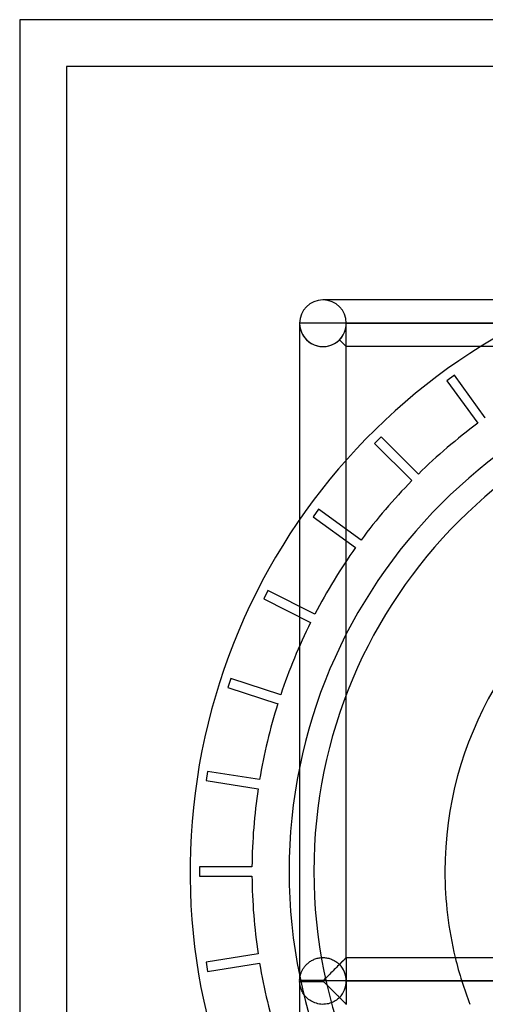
# Model space of a CAD drawing. Header units: millimetres. Extents: x -455 to 455, y -455 to 455.
# Tile 17 of 58: x -455 to -405, y 350 to 455. Entities that reach past the tile are written whole.
import ezdxf

# ---------------------------------------------------------------- set-up
doc = ezdxf.new("R2010")
doc.units = ezdxf.units.MM
doc.layers.add('MAIN-1', color=7, linetype='Continuous')
doc.layers.add('MAIN-2', color=7, linetype='Continuous')

msp = doc.modelspace()

# ---------------------------------------------------------------- linework, layer by layer
at = {"layer": 'MAIN-1'}
for p, q in [((455, 455), (-455, 455)), ((-455, 455), (-455, -455)), ((-387.29, 425), (-422.5, 425)), ((-425, 422.5), (-425, 352.15)), ((-422.5, 422.5), (-425, 422.5)), ((-420, 422.5), (-422.5, 422.5)), ((-420, 354.58), (-420, 422.5)), ((-420, 422.5), (-389.79, 422.5)), ((-389.79, 420), (-420, 420)), ((-420.32, 354.26), (-420.41, 354.17)), ((-420.24, 354.34), (-420.32, 354.26)), ((-420.17, 354.42), (-420.24, 354.34)), ((-420.11, 354.47), (-420.17, 354.42)), ((-420.06, 354.52), (-420.11, 354.47)), ((-420.03, 354.56), (-420.06, 354.52)), ((-420.01, 354.58), (-420.03, 354.56)), ((-420, 354.58), (-420.01, 354.58)), ((-420, 354.58), (-389.79, 354.58)), ((-421.41, 353.18), (-421.53, 353.06)), ((-421.29, 353.3), (-421.41, 353.18)), ((-421.17, 353.42), (-421.29, 353.3)), ((-421.05, 353.53), (-421.17, 353.42)), ((-420.93, 353.65), (-421.05, 353.53)), ((-420.82, 353.76), (-420.93, 353.65)), ((-420.71, 353.87), (-420.82, 353.76)), ((-420.61, 353.98), (-420.71, 353.87)), ((-420.51, 354.08), (-420.61, 353.98)), ((-420.41, 354.17), (-420.51, 354.08)), ((-422.5, 352.15), (-425, 352.15)), ((-422.39, 352.22), (-422.5, 352.15)), ((-422.5, 352.08), (-422.5, 352.15)), ((-422.29, 352.3), (-422.39, 352.22)), ((-422.2, 352.39), (-422.29, 352.3)), ((-422.1, 352.49), (-422.2, 352.39)), ((-421.99, 352.6), (-422.1, 352.49)), ((-421.88, 352.71), (-421.99, 352.6)), ((-421.76, 352.82), (-421.88, 352.71)), ((-421.65, 352.94), (-421.76, 352.82)), ((-421.53, 353.06), (-421.65, 352.94)), ((-425, 352.08), (-422.5, 352.08)), ((-425, 352.01), (-422.5, 352.01)), ((-425, 352.01), (-425, 211.32)), ((422.5, 352.08), (-422.5, 352.08)), ((-422.5, 352.01), (-422.5, 352.08)), ((-422.5, 352.01), (-422.43, 351.98)), ((-422.43, 351.98), (-422.37, 351.94)), ((-422.37, 351.94), (-422.32, 351.89)), ((-422.32, 351.89), (-422.27, 351.84)), ((-422.27, 351.84), (-422.21, 351.78)), ((-422.21, 351.78), (-422.15, 351.73)), ((-422.15, 351.73), (-422.09, 351.67)), ((-422.09, 351.67), (-422.03, 351.61)), ((-422.03, 351.61), (-421.97, 351.55)), ((-421.97, 351.55), (-421.91, 351.49)), ((-421.91, 351.49), (-421.84, 351.42)), ((-421.84, 351.42), (-421.77, 351.35)), ((-421.77, 351.35), (-421.71, 351.29)), ((-421.71, 351.29), (-421.64, 351.22)), ((-421.64, 351.22), (-421.57, 351.15)), ((-421.57, 351.15), (-421.51, 351.09)), ((-421.51, 351.09), (-421.44, 351.02)), ((-421.44, 351.02), (-421.37, 350.95)), ((-421.37, 350.95), (-421.3, 350.88)), ((-421.3, 350.88), (-421.23, 350.81)), ((-421.23, 350.81), (-421.16, 350.74)), ((-421.16, 350.74), (-421.09, 350.67)), ((-421.09, 350.67), (-421.03, 350.61)), ((-421.03, 350.61), (-420.96, 350.54)), ((-420.96, 350.54), (-420.89, 350.48)), ((-420.89, 350.48), (-420.83, 350.41)), ((-420.83, 350.41), (-420.77, 350.35)), ((-420.77, 350.35), (-420.7, 350.29)), ((-420.7, 350.29), (-420.64, 350.23)), ((-420.64, 350.23), (-420.58, 350.17)), ((-420.58, 350.17), (-420.53, 350.11)), ((-420.53, 350.11), (-420.47, 350.05)), ((-420.47, 350.05), (-420.41, 350)), ((-420.41, 350), (-420.36, 349.94)), ((-420.36, 349.94), (-420.31, 349.89)), ((-420.31, 349.89), (-420.26, 349.85)), ((-420.26, 349.85), (-420.22, 349.8)), ((-420.22, 349.8), (-420.18, 349.76)), ((-420.18, 349.76), (-420.14, 349.73)), ((-420.14, 349.73), (-420.11, 349.69)), ((-420.11, 349.69), (-420.08, 349.66)), ((-420.08, 349.66), (-420.06, 349.64)), ((-420.06, 349.64), (-420.04, 349.62)), ((-420.04, 349.62), (-420.02, 349.6)), ((-420.02, 349.6), (-420.01, 349.59)), ((-420.01, 349.59), (-420, 349.59)), ((-420, 349.59), (-420, 349.58))]:
    msp.add_line(p, q, dxfattribs=at)
for centre, radius, start, end in [((-422.5, 422.5), 2.5, 0, 180), ((-370.44, 363.81), 39, 119.747, 180), ((-370.44, 363.81), 39, 180, 193.6848), ((-422.5, 352.08), 2.5, 178.3794, 180), ((-422.5, 352.08), 2.5, 180, 181.6206)]:
    msp.add_arc(centre, radius, start, end, dxfattribs=at)
at = {"layer": 'MAIN-2'}
for p, q in [((-455, 455), (-455, 455)), ((-450, 450), (-450, -450)), ((450, 450), (-450, 450)), ((-450, 450), (-450, 450)), ((-425, 422.5), (-425, 422.5)), ((-425, 422.5), (-425, 422.5)), ((-425, 422.5), (-425, 422.5)), ((-420, 422.5), (-420, 422.5)), ((-420, 422.5), (-420, 422.5)), ((-420, 422.5), (-420, 422.5)), ((-420, 422.5), (-389.79, 422.5)), ((-389.79, 422.5), (-420, 422.5)), ((-389.79, 422.5), (-420, 422.5)), ((-420, 420), (-420.73, 420.73)), ((-420.73, 420.73), (-420, 420)), ((-420, 420), (-420.73, 420.73)), ((-420, 420), (-420.73, 420.73)), ((-408.42, 416.93), (-409.23, 416.34)), ((-405.11, 412.38), (-408.42, 416.93)), ((-408.42, 416.93), (-408.42, 416.93)), ((-409.23, 416.34), (-405.92, 411.79)), ((-409.23, 416.34), (-409.23, 416.34)), ((-405.11, 412.38), (-405.11, 412.38)), ((-405.92, 411.79), (-405.92, 411.79)), ((-416.26, 410.34), (-416.97, 409.63)), ((-412.28, 406.36), (-416.26, 410.34)), ((-416.26, 410.34), (-416.26, 410.34)), ((-416.97, 409.63), (-412.99, 405.65)), ((-416.97, 409.63), (-416.97, 409.63)), ((-412.28, 406.36), (-412.28, 406.36)), ((-412.99, 405.65), (-412.99, 405.65)), ((-422.97, 402.6), (-423.56, 401.79)), ((-423.56, 401.79), (-419.01, 398.48)), ((-423.56, 401.79), (-423.56, 401.79)), ((-418.42, 399.29), (-422.97, 402.6)), ((-422.97, 402.6), (-422.97, 402.6)), ((-419.01, 398.48), (-419.01, 398.48)), ((-418.42, 399.29), (-418.42, 399.29)), ((-428.4, 393.9), (-428.85, 393.01)), ((-423.38, 391.34), (-428.4, 393.9)), ((-428.4, 393.9), (-428.4, 393.9)), ((-428.85, 393.01), (-423.83, 390.45)), ((-428.85, 393.01), (-428.85, 393.01)), ((-423.38, 391.34), (-423.38, 391.34)), ((-423.83, 390.45), (-423.83, 390.45)), ((-432.39, 384.46), (-432.7, 383.51)), ((-427.03, 382.72), (-432.39, 384.46)), ((-432.39, 384.46), (-432.39, 384.46)), ((-432.7, 383.51), (-427.34, 381.77)), ((-432.7, 383.51), (-432.7, 383.51)), ((-427.03, 382.72), (-427.03, 382.72)), ((-427.34, 381.77), (-427.34, 381.77)), ((-434.86, 374.52), (-435.01, 373.53)), ((-429.3, 373.64), (-434.86, 374.52)), ((-434.86, 374.52), (-434.86, 374.52)), ((-435.01, 373.53), (-429.45, 372.65)), ((-435.01, 373.53), (-435.01, 373.53)), ((-429.3, 373.64), (-429.3, 373.64)), ((-429.45, 372.65), (-429.45, 372.65)), ((-430.11, 364.31), (-435.74, 364.31)), ((-435.74, 364.31), (-435.74, 363.31)), ((-435.74, 364.31), (-435.74, 364.31)), ((-430.11, 364.31), (-430.11, 364.31)), ((-409.44, 363.81), (-409.44, 363.81)), ((-435.74, 363.31), (-430.11, 363.31)), ((-435.74, 363.31), (-435.74, 363.31)), ((-430.11, 363.31), (-430.11, 363.31)), ((-429.45, 354.97), (-435.01, 354.09)), ((-429.45, 354.97), (-429.45, 354.97)), ((-423.9, 354.15), (-423.81, 354.21)), ((-423.81, 354.21), (-423.72, 354.26)), ((-423.72, 354.26), (-423.63, 354.31)), ((-423.63, 354.31), (-423.53, 354.36)), ((-423.53, 354.36), (-423.43, 354.4)), ((-423.43, 354.4), (-423.33, 354.44)), ((-423.33, 354.44), (-423.22, 354.48)), ((-423.22, 354.48), (-423.12, 354.51)), ((-423.12, 354.51), (-423.01, 354.53)), ((-423.01, 354.53), (-422.9, 354.55)), ((-422.9, 354.55), (-422.79, 354.57)), ((-422.79, 354.57), (-422.67, 354.58)), ((-422.67, 354.58), (-422.56, 354.58)), ((-422.56, 354.58), (-422.45, 354.58)), ((-422.45, 354.58), (-422.34, 354.58)), ((-422.34, 354.58), (-422.22, 354.57)), ((-422.22, 354.57), (-422.11, 354.55)), ((-422.11, 354.55), (-422, 354.53)), ((-422, 354.53), (-421.89, 354.51)), ((-421.89, 354.51), (-421.79, 354.48)), ((-421.79, 354.48), (-421.68, 354.45)), ((-421.68, 354.45), (-421.58, 354.41)), ((-421.58, 354.41), (-421.48, 354.36)), ((-421.48, 354.36), (-421.38, 354.32)), ((-421.38, 354.32), (-421.29, 354.27)), ((-421.29, 354.27), (-421.2, 354.22)), ((-421.2, 354.22), (-421.11, 354.16)), ((-420.43, 354.15), (-420.38, 354.21)), ((-420.38, 354.21), (-420.33, 354.26)), ((-420.33, 354.26), (-420.28, 354.31)), ((-420.28, 354.31), (-420.23, 354.35)), ((-420.23, 354.35), (-420.19, 354.4)), ((-420.19, 354.4), (-420.15, 354.43)), ((-420.15, 354.43), (-420.12, 354.47)), ((-420.12, 354.47), (-420.09, 354.5)), ((-420.09, 354.5), (-420.06, 354.52)), ((-420.06, 354.52), (-420.04, 354.55)), ((-420.04, 354.55), (-420.02, 354.56)), ((-420.02, 354.56), (-420.01, 354.57)), ((-420.01, 354.57), (-420, 354.58)), ((-420, 354.58), (-420, 354.58)), ((-420, 354.58), (-420, 352.15)), ((-435.01, 354.09), (-434.86, 353.1)), ((-435.01, 354.09), (-435.01, 354.09)), ((-434.86, 353.1), (-429.3, 353.98)), ((-429.3, 353.98), (-429.3, 353.98)), ((-424.77, 353.14), (-424.73, 353.21)), ((-424.73, 353.21), (-424.69, 353.29)), ((-424.69, 353.29), (-424.65, 353.36)), ((-424.65, 353.36), (-424.61, 353.43)), ((-424.61, 353.43), (-424.56, 353.5)), ((-424.56, 353.5), (-424.51, 353.57)), ((-424.51, 353.57), (-424.45, 353.64)), ((-424.45, 353.64), (-424.4, 353.71)), ((-424.4, 353.71), (-424.34, 353.78)), ((-424.34, 353.78), (-424.27, 353.85)), ((-424.27, 353.85), (-424.21, 353.91)), ((-424.21, 353.91), (-424.14, 353.97)), ((-424.14, 353.97), (-424.06, 354.04)), ((-424.06, 354.04), (-423.98, 354.1)), ((-423.98, 354.1), (-423.9, 354.15)), ((-421.11, 354.16), (-421.03, 354.1)), ((-421.03, 354.1), (-420.95, 354.04)), ((-420.95, 354.04), (-420.87, 353.98)), ((-420.87, 353.98), (-420.8, 353.92)), ((-420.8, 353.92), (-420.73, 353.85)), ((-420.73, 353.85), (-420.67, 353.91)), ((-420.67, 353.91), (-420.61, 353.98)), ((-420.61, 353.98), (-420.55, 354.04)), ((-420.55, 354.04), (-420.49, 354.1)), ((-420.49, 354.1), (-420.43, 354.15)), ((-434.86, 353.1), (-434.86, 353.1)), ((-425, 352.23), (-424.99, 352.29)), ((-425, 352.19), (-425, 352.23)), ((-425, 352.15), (-425, 352.19)), ((-424.99, 352.34), (-424.98, 352.4)), ((-424.99, 352.29), (-424.99, 352.34)), ((-424.98, 352.4), (-424.97, 352.46)), ((-424.97, 352.46), (-424.96, 352.52)), ((-424.96, 352.52), (-424.95, 352.58)), ((-424.95, 352.58), (-424.93, 352.65)), ((-424.93, 352.65), (-424.92, 352.72)), ((-424.92, 352.72), (-424.9, 352.79)), ((-424.9, 352.79), (-424.88, 352.86)), ((-424.88, 352.86), (-424.85, 352.93)), ((-424.85, 352.93), (-424.83, 353)), ((-424.83, 353), (-424.8, 353.07)), ((-424.8, 353.07), (-424.77, 353.14)), ((-425, 352.08), (-425, 352.08)), ((-425, 351.96), (-425, 352.01)), ((-424.99, 351.88), (-425, 351.96)), ((-424.98, 351.8), (-424.99, 351.88)), ((-424.97, 351.72), (-424.98, 351.8)), ((-424.96, 351.63), (-424.97, 351.72)), ((-424.94, 351.53), (-424.96, 351.63)), ((-424.91, 351.43), (-424.94, 351.53)), ((-424.88, 351.33), (-424.91, 351.43)), ((-424.85, 351.23), (-424.88, 351.33)), ((-424.81, 351.12), (-424.85, 351.23)), ((-424.76, 351.02), (-424.81, 351.12)), ((-420, 352.08), (420, 352.08)), ((-420, 352.08), (-420, 352.08)), ((-420, 352.01), (-420, 349.58)), ((-424.71, 350.91), (-424.76, 351.02)), ((-424.65, 350.8), (-424.71, 350.91)), ((-424.58, 350.7), (-424.65, 350.8)), ((-424.51, 350.59), (-424.58, 350.7)), ((-424.43, 350.49), (-424.51, 350.59)), ((-424.34, 350.39), (-424.43, 350.49)), ((-424.25, 350.3), (-424.34, 350.39)), ((-424.15, 350.2), (-424.25, 350.3)), ((-424.04, 350.11), (-424.15, 350.2)), ((-423.92, 350.03), (-424.04, 350.11)), ((-423.79, 349.94), (-423.92, 350.03)), ((-421.06, 350.04), (-421.18, 349.96)), ((-420.94, 350.13), (-421.06, 350.04)), ((-420.83, 350.22), (-420.94, 350.13)), ((-420.73, 350.31), (-420.83, 350.22)), ((-420.67, 350.25), (-420.73, 350.31)), ((-420.61, 350.19), (-420.67, 350.25)), ((-420.55, 350.13), (-420.61, 350.19)), ((-420.49, 350.07), (-420.55, 350.13)), ((-420.43, 350.01), (-420.49, 350.07)), ((-420.38, 349.96), (-420.43, 350.01)), ((-423.66, 349.87), (-423.79, 349.94)), ((-423.52, 349.8), (-423.66, 349.87)), ((-423.37, 349.74), (-423.52, 349.8)), ((-423.21, 349.69), (-423.37, 349.74)), ((-423.06, 349.65), (-423.21, 349.69)), ((-422.89, 349.61), (-423.06, 349.65)), ((-422.73, 349.59), (-422.89, 349.61)), ((-422.57, 349.58), (-422.73, 349.59)), ((-422.4, 349.59), (-422.57, 349.58)), ((-422.24, 349.6), (-422.4, 349.59)), ((-422.07, 349.62), (-422.24, 349.6)), ((-421.91, 349.65), (-422.07, 349.62)), ((-421.76, 349.7), (-421.91, 349.65)), ((-421.6, 349.75), (-421.76, 349.7)), ((-421.46, 349.81), (-421.6, 349.75)), ((-421.32, 349.88), (-421.46, 349.81)), ((-421.18, 349.96), (-421.32, 349.88)), ((-420.33, 349.91), (-420.38, 349.96)), ((-420.28, 349.86), (-420.33, 349.91)), ((-420.23, 349.81), (-420.28, 349.86)), ((-420.19, 349.77), (-420.23, 349.81)), ((-420.15, 349.73), (-420.19, 349.77)), ((-420.12, 349.7), (-420.15, 349.73)), ((-420.09, 349.67), (-420.12, 349.7)), ((-420.06, 349.64), (-420.09, 349.67)), ((-420.04, 349.62), (-420.06, 349.64)), ((-420.02, 349.6), (-420.04, 349.62)), ((-420.01, 349.59), (-420.02, 349.6)), ((-420, 349.59), (-420.01, 349.59)), ((-420, 349.58), (-420, 349.59))]:
    msp.add_line(p, q, dxfattribs=at)
for radius, start, end in [(66.3, 90, 252.8411), (55.69, 90, 270), (53.04, 90, 270), (59.67, 126.4801, 134.5199), (59.67, 135.4801, 143.5199), (59.67, 144.4801, 152.5199), (59.67, 153.4801, 161.5199), (59.67, 162.4801, 170.5199), (59.67, 171.4801, 179.5199), (59.67, 180.4801, 188.5199), (39, 193.6848, 201.3945), (59.67, 189.4801, 197.5199)]:
    msp.add_arc((-370.44, 363.81), radius, start, end, dxfattribs=at)
for centre, major_axis, start_param, end_param in [((-422.5, 422.5), (-2.5, 0), 0, 3.141593), ((-422.5, 422.5), (2.5, 0), 3.141593, 5.497787), ((-422.5, 422.5), (0, 2.5), -2.356194, -1.570796), ((-422.5, 352.08), (2.5, 0), 0, 0.785798), ((-422.5, 352.08), (2.5, 0), -0.785798, 0)]:
    msp.add_ellipse(centre, major_axis=major_axis, ratio=1, start_param=start_param, end_param=end_param, dxfattribs=at)

doc.saveas('drawing.dxf')
